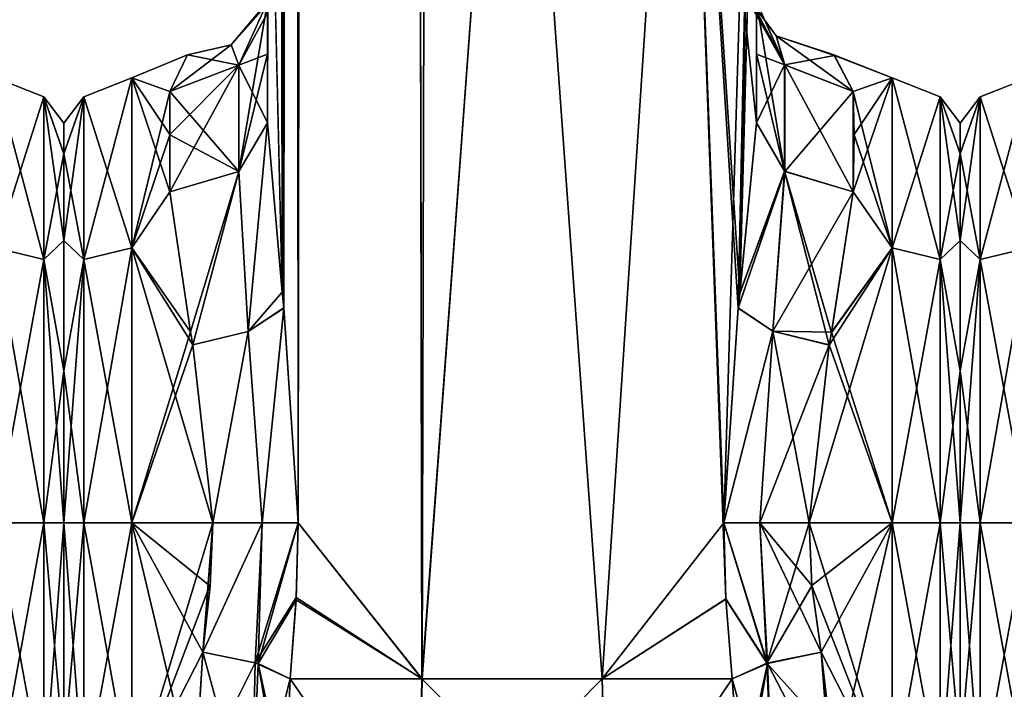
# Model space of a CAD drawing. Extents: x -23 to 1160, y -1999 to -1.
# Tile 57 of 254: x 504 to 554, y -1981 to -1946. Entities that reach past the tile are written whole.
import ezdxf

# ---------------------------------------------------------------- set-up
doc = ezdxf.new("R2010")
doc.units = 0
doc.header["$LTSCALE"] = 90.350045
for name, color, linetype in [('709', 7, 'CONTINUOUS'), ('719', 7, 'CONTINUOUS'), ('720', 7, 'CONTINUOUS'), ('777', 7, 'CONTINUOUS'), ('778', 7, 'CONTINUOUS'), ('783', 7, 'CONTINUOUS'), ('784', 7, 'CONTINUOUS'), ('785', 7, 'CONTINUOUS'), ('786', 7, 'CONTINUOUS'), ('787', 7, 'CONTINUOUS'), ('788', 7, 'CONTINUOUS'), ('789', 7, 'CONTINUOUS'), ('790', 7, 'CONTINUOUS'), ('792', 7, 'CONTINUOUS'), ('794', 7, 'CONTINUOUS'), ('795', 7, 'CONTINUOUS'), ('796', 7, 'CONTINUOUS'), ('797', 7, 'CONTINUOUS'), ('798', 7, 'CONTINUOUS'), ('817', 7, 'CONTINUOUS'), ('818', 7, 'CONTINUOUS'), ('819', 7, 'CONTINUOUS'), ('820', 7, 'CONTINUOUS'), ('821', 7, 'CONTINUOUS'), ('822', 7, 'CONTINUOUS'), ('823', 7, 'CONTINUOUS'), ('824', 7, 'CONTINUOUS'), ('825', 7, 'CONTINUOUS'), ('827', 7, 'CONTINUOUS'), ('829', 7, 'CONTINUOUS'), ('830', 7, 'CONTINUOUS'), ('831', 7, 'CONTINUOUS'), ('832', 7, 'CONTINUOUS'), ('833', 7, 'CONTINUOUS'), ('834', 7, 'CONTINUOUS'), ('835', 7, 'CONTINUOUS'), ('836', 7, 'CONTINUOUS'), ('864', 7, 'CONTINUOUS'), ('873', 7, 'CONTINUOUS'), ('874', 7, 'CONTINUOUS')]:
    doc.layers.add(name, color=color, linetype=linetype)

msp = doc.modelspace()

# ---------------------------------------------------------------- linework, layer by layer
at = {"layer": '709', "linetype": 'CONTINUOUS'}
for points in [[(506, -1951.503, 32.995), (506, -1953.066, 40.856), (506, -1953.067, 25.142), (506, -1951.503, 32.995)], [(506, -1953.066, 40.856), (506, -1957.521, 47.509), (506, -1953.067, 25.142), (506, -1953.066, 40.856)], [(506, -1953.067, 25.142), (506, -1957.521, 47.509), (506, -1957.515, 18.497), (506, -1953.067, 25.142)], [(506, -1957.515, 18.497), (506, -1957.521, 47.509), (506, -1964.198, 14.047), (506, -1957.515, 18.497)], [(506, -1957.521, 47.509), (506, -1964.21, 51.958), (506, -1964.198, 14.047), (506, -1957.521, 47.509)], [(506, -1964.21, 51.958), (506, -1972, 53.5), (506, -1964.198, 14.047), (506, -1964.21, 51.958)], [(506, -1964.198, 14.047), (506, -1972, 53.5), (506, -1972, 12.5), (506, -1964.198, 14.047)], [(506, -1972, 12.5), (506, -1972, 53.5), (506, -1983.625, 49.891), (506, -1972, 12.5)], [(506, -1983.755, 16.199), (506, -1972, 12.5), (506, -1983.625, 49.891), (506, -1983.755, 16.199)]]:
    msp.add_3dface(points, dxfattribs=at)
at = {"layer": '719', "linetype": 'CONTINUOUS'}
for points in [[(502.5, -1957.896, 13.581), (502.5, -1949.171, 25.594), (504.975, -1958.496, 14.413), (502.5, -1957.896, 13.581)], [(502.5, -1949.171, 25.594), (502.5, -1949.172, 40.407), (504.975, -1950.15, 25.9), (502.5, -1949.171, 25.594)], [(502.5, -1949.171, 25.594), (504.975, -1950.15, 25.9), (504.975, -1958.496, 14.413), (502.5, -1949.171, 25.594)], [(502.5, -1949.172, 40.407), (502.5, -1957.901, 52.422), (504.975, -1950.15, 40.1), (502.5, -1949.172, 40.407)], [(502.5, -1949.172, 40.407), (504.975, -1950.15, 40.1), (504.975, -1950.15, 25.9), (502.5, -1949.172, 40.407)], [(502.5, -1957.901, 52.422), (504.975, -1958.496, 51.587), (504.975, -1950.15, 40.1), (502.5, -1957.901, 52.422)], [(506, -1953.066, 40.856), (506, -1951.503, 32.995), (504.975, -1950.15, 40.1), (506, -1953.066, 40.856)], [(504.975, -1958.496, 51.587), (506, -1953.066, 40.856), (504.975, -1950.15, 40.1), (504.975, -1958.496, 51.587)], [(506, -1951.503, 32.995), (506, -1953.067, 25.142), (504.975, -1950.15, 25.9), (506, -1951.503, 32.995)], [(504.975, -1950.15, 40.1), (506, -1951.503, 32.995), (504.975, -1950.15, 25.9), (504.975, -1950.15, 40.1)], [(506, -1953.067, 25.142), (506, -1957.515, 18.497), (504.975, -1950.15, 25.9), (506, -1953.067, 25.142)], [(504.975, -1950.15, 25.9), (506, -1957.515, 18.497), (504.975, -1958.496, 14.413), (504.975, -1950.15, 25.9)], [(506, -1957.521, 47.509), (506, -1953.066, 40.856), (504.975, -1958.496, 51.587), (506, -1957.521, 47.509)], [(506, -1957.515, 18.497), (506, -1964.198, 14.047), (504.975, -1958.496, 14.413), (506, -1957.515, 18.497)], [(506, -1964.21, 51.958), (506, -1957.521, 47.509), (504.975, -1958.496, 51.587), (506, -1964.21, 51.958)], [(502.5, -1972, 9), (502.5, -1957.896, 13.581), (504.975, -1972, 10.025), (502.5, -1972, 9)], [(504.975, -1972, 10.025), (502.5, -1957.896, 13.581), (504.975, -1958.496, 14.413), (504.975, -1972, 10.025)], [(502.5, -1957.901, 52.422), (502.5, -1972, 57), (504.975, -1958.496, 51.587), (502.5, -1957.901, 52.422)], [(502.5, -1972, 57), (504.975, -1972, 55.975), (504.975, -1958.496, 51.587), (502.5, -1972, 57)], [(504.975, -1972, 55.975), (506, -1964.21, 51.958), (504.975, -1958.496, 51.587), (504.975, -1972, 55.975)], [(506, -1964.198, 14.047), (506, -1972, 12.5), (504.975, -1958.496, 14.413), (506, -1964.198, 14.047)], [(506, -1972, 12.5), (504.975, -1972, 10.025), (504.975, -1958.496, 14.413), (506, -1972, 12.5)], [(506, -1972, 53.5), (506, -1964.21, 51.958), (504.975, -1972, 55.975), (506, -1972, 53.5)]]:
    msp.add_3dface(points, dxfattribs=at)
at = {"layer": '720', "linetype": 'CONTINUOUS'}
for points in [[(502.5, -1972, 57), (502.5, -1985.607, 52.77), (504.975, -1972, 55.975), (502.5, -1972, 57)], [(502.5, -1985.607, 52.77), (504.975, -1985.504, 51.587), (504.975, -1972, 55.975), (502.5, -1985.607, 52.77)], [(502.5, -1985.759, 13.335), (502.5, -1972, 9), (504.975, -1985.504, 14.413), (502.5, -1985.759, 13.335)], [(502.5, -1972, 9), (504.975, -1972, 10.025), (504.975, -1985.504, 14.413), (502.5, -1972, 9)], [(506, -1983.625, 49.891), (506, -1972, 53.5), (504.975, -1985.504, 51.587), (506, -1983.625, 49.891)], [(504.975, -1985.504, 51.587), (506, -1972, 53.5), (504.975, -1972, 55.975), (504.975, -1985.504, 51.587)], [(506, -1972, 12.5), (506, -1983.755, 16.199), (504.975, -1972, 10.025), (506, -1972, 12.5)], [(504.975, -1972, 10.025), (506, -1983.755, 16.199), (504.975, -1985.504, 14.413), (504.975, -1972, 10.025)]]:
    msp.add_3dface(points, dxfattribs=at)
at = {"layer": '777', "linetype": 'CONTINUOUS'}
for points in [[(516.55, -83.45, 53.5), (516.45, -1928.15, 53.5), (517.202, -1960.168, 57.769), (516.55, -83.45, 53.5)], [(517.292, -1960.973, 58.011), (518.024, -1972, 59.571), (516.55, -83.45, 53.5), (517.292, -1960.973, 58.011)], [(516.55, -83.45, 53.5), (518.024, -1972, 59.571), (520.162, -83.45, 62.29), (516.55, -83.45, 53.5)], [(517.202, -1960.168, 57.769), (517.292, -1960.973, 58.011), (516.55, -83.45, 53.5), (517.202, -1960.168, 57.769)], [(518.024, -1972, 59.571), (524.377, -1980, 65.133), (520.162, -83.45, 62.29), (518.024, -1972, 59.571)], [(524.377, -1980, 65.133), (529.05, -1916.55, 66), (520.162, -83.45, 62.29), (524.377, -1980, 65.133)], [(533.62, -1980, 65.095), (529.05, -1916.55, 66), (524.377, -1980, 65.133), (533.62, -1980, 65.095)], [(537.795, -1916.55, 62.333), (529.05, -1916.55, 66), (533.62, -1980, 65.095), (537.795, -1916.55, 62.333)], [(539.979, -1975.891, 59.384), (537.795, -1916.55, 62.333), (533.62, -1980, 65.095), (539.979, -1975.891, 59.384)], [(541.55, -1951.488, 53.501), (541.55, -1928.15, 53.5), (537.795, -1916.55, 62.333), (541.55, -1951.488, 53.501)], [(541.55, -1951.488, 53.501), (537.795, -1916.55, 62.333), (540.69, -1960.237, 57.791), (541.55, -1951.488, 53.501)], [(540.69, -1960.237, 57.791), (537.795, -1916.55, 62.333), (540.606, -1960.986, 58.015), (540.69, -1960.237, 57.791)], [(540.606, -1960.986, 58.015), (537.795, -1916.55, 62.333), (539.876, -1972, 59.571), (540.606, -1960.986, 58.015)], [(539.876, -1972, 59.571), (537.795, -1916.55, 62.333), (539.979, -1975.891, 59.384), (539.876, -1972, 59.571)], [(516.45, -1951.49, 53.502), (517.202, -1960.168, 57.769), (516.45, -1928.15, 53.5), (516.45, -1951.49, 53.502)], [(517.925, -1975.817, 59.39), (524.377, -1980, 65.133), (518.024, -1972, 59.571), (517.925, -1975.817, 59.39)], [(517.622, -1980, 58.785), (524.377, -1980, 65.133), (517.925, -1975.817, 59.39), (517.622, -1980, 58.785)], [(540.293, -1980, 58.752), (539.979, -1975.891, 59.384), (533.62, -1980, 65.095), (540.293, -1980, 58.752)]]:
    msp.add_3dface(points, dxfattribs=at)
at = {"layer": '778', "linetype": 'CONTINUOUS'}
for points in [[(516.45, -1951.488, 12.5), (516.45, -1928.15, 12.5), (520.161, -83.45, 3.712), (516.45, -1951.488, 12.5)], [(517.202, -1960.174, 8.229), (516.45, -1951.488, 12.5), (520.161, -83.45, 3.712), (517.202, -1960.174, 8.229)], [(517.293, -1960.98, 7.988), (517.202, -1960.174, 8.229), (520.161, -83.45, 3.712), (517.293, -1960.98, 7.988)], [(518.024, -1972, 6.429), (517.293, -1960.98, 7.988), (520.161, -83.45, 3.712), (518.024, -1972, 6.429)], [(524.387, -1980, 0.862), (518.024, -1972, 6.429), (520.161, -83.45, 3.712), (524.387, -1980, 0.862)], [(529.05, -83.45), (524.387, -1980, 0.862), (520.161, -83.45, 3.712), (529.05, -83.45)], [(529.05, -1916.55), (524.387, -1980, 0.862), (529.05, -83.45), (529.05, -1916.55)], [(533.621, -1980, 0.905), (524.387, -1980, 0.862), (529.05, -1916.55), (533.621, -1980, 0.905)], [(537.795, -1916.55, 3.667), (533.621, -1980, 0.905), (529.05, -1916.55), (537.795, -1916.55, 3.667)], [(539.876, -1972, 6.429), (533.621, -1980, 0.905), (537.795, -1916.55, 3.667), (539.876, -1972, 6.429)], [(541.55, -1916.55, 12.5), (539.876, -1972, 6.429), (537.795, -1916.55, 3.667), (541.55, -1916.55, 12.5)], [(540.607, -1960.976, 7.987), (539.876, -1972, 6.429), (541.55, -1916.55, 12.5), (540.607, -1960.976, 7.987)], [(540.694, -1960.207, 8.218), (540.607, -1960.976, 7.987), (541.55, -1916.55, 12.5), (540.694, -1960.207, 8.218)], [(541.55, -1916.55, 12.5), (541.55, -1928.15, 12.5), (540.694, -1960.207, 8.218), (541.55, -1916.55, 12.5)], [(541.55, -1951.489, 12.499), (540.694, -1960.207, 8.218), (541.55, -1928.15, 12.5), (541.55, -1951.489, 12.499)], [(517.919, -1975.946, 6.621), (518.024, -1972, 6.429), (524.387, -1980, 0.862), (517.919, -1975.946, 6.621)], [(539.979, -1975.904, 6.618), (533.621, -1980, 0.905), (539.876, -1972, 6.429), (539.979, -1975.904, 6.618)], [(517.622, -1980, 7.216), (517.919, -1975.946, 6.621), (524.387, -1980, 0.862), (517.622, -1980, 7.216)], [(540.293, -1980, 7.248), (533.621, -1980, 0.905), (539.979, -1975.904, 6.618), (540.293, -1980, 7.248)]]:
    msp.add_3dface(points, dxfattribs=at)
at = {"layer": '783', "linetype": 'CONTINUOUS'}
for points in [[(541.55, -1937.893, 14.963), (541.55, -1951.489, 12.499), (541.55, -1928.15, 12.5), (541.55, -1937.893, 14.963)], [(541.55, -1951.488, 53.501), (541.55, -1947.952, 49.208), (541.55, -1928.15, 53.5), (541.55, -1951.488, 53.501)], [(541.55, -1928.15, 53.5), (541.55, -1947.952, 49.208), (541.55, -1937.898, 51.034), (541.55, -1928.15, 53.5)], [(541.55, -1947.962, 16.778), (541.55, -1951.489, 12.499), (541.55, -1937.893, 14.963), (541.55, -1947.962, 16.778)], [(541.55, -1945.277, 21.735), (541.55, -1947.962, 16.778), (541.55, -1937.893, 14.963), (541.55, -1945.277, 21.735)], [(541.55, -1947.952, 49.208), (541.55, -1945.277, 44.265), (541.55, -1937.898, 51.034), (541.55, -1947.952, 49.208)]]:
    msp.add_3dface(points, dxfattribs=at)
at = {"layer": '784', "linetype": 'CONTINUOUS'}
for points in [[(516.45, -1937.897, 51.035), (516.45, -1951.49, 53.502), (516.45, -1928.15, 53.5), (516.45, -1937.897, 51.035)], [(516.45, -1951.488, 12.5), (516.45, -1947.954, 16.79), (516.45, -1928.15, 12.5), (516.45, -1951.488, 12.5)], [(516.45, -1928.15, 12.5), (516.45, -1947.954, 16.79), (516.45, -1937.887, 14.96), (516.45, -1928.15, 12.5)], [(516.45, -1947.954, 16.79), (516.45, -1945.277, 21.735), (516.45, -1937.887, 14.96), (516.45, -1947.954, 16.79)], [(516.45, -1947.96, 49.22), (516.45, -1951.49, 53.502), (516.45, -1937.897, 51.035), (516.45, -1947.96, 49.22)], [(516.45, -1945.277, 44.265), (516.45, -1947.96, 49.22), (516.45, -1937.897, 51.035), (516.45, -1945.277, 44.265)]]:
    msp.add_3dface(points, dxfattribs=at)
at = {"layer": '785', "linetype": 'CONTINUOUS'}
for points in [[(552, -1951.503, 32.995), (552, -1953.066, 40.856), (552, -1953.067, 25.142), (552, -1951.503, 32.995)], [(552, -1953.066, 40.856), (552, -1957.521, 47.509), (552, -1953.067, 25.142), (552, -1953.066, 40.856)], [(552, -1953.067, 25.142), (552, -1957.521, 47.509), (552, -1957.515, 18.497), (552, -1953.067, 25.142)], [(552, -1957.515, 18.497), (552, -1957.521, 47.509), (552, -1964.198, 14.047), (552, -1957.515, 18.497)], [(552, -1957.521, 47.509), (552, -1964.21, 51.958), (552, -1964.198, 14.047), (552, -1957.521, 47.509)], [(552, -1964.21, 51.958), (552, -1972, 53.5), (552, -1964.198, 14.047), (552, -1964.21, 51.958)], [(552, -1964.198, 14.047), (552, -1972, 53.5), (552, -1972, 12.5), (552, -1964.198, 14.047)], [(552, -1972, 12.5), (552, -1972, 53.5), (552, -1983.625, 49.891), (552, -1972, 12.5)], [(552, -1983.755, 16.199), (552, -1972, 12.5), (552, -1983.625, 49.891), (552, -1983.755, 16.199)]]:
    msp.add_3dface(points, dxfattribs=at)
at = {"layer": '786', "linetype": 'CONTINUOUS'}
for points in [[(544.247, -1972, 57), (544.39, -1975.21, 56.784), (548.5, -1972, 57), (544.247, -1972, 57)], [(548.5, -1972, 9), (548.5, -1985.759, 13.335), (544.247, -1972, 9), (548.5, -1972, 9)], [(544.247, -1972, 9), (548.5, -1985.759, 13.335), (544.39, -1975.22, 9.217), (544.247, -1972, 9)], [(544.39, -1975.21, 56.784), (544.87, -1978.62, 56.069), (548.5, -1972, 57), (544.39, -1975.21, 56.784)], [(544.87, -1978.62, 56.069), (545.387, -1985.555, 52.806), (548.5, -1972, 57), (544.87, -1978.62, 56.069)], [(548.5, -1972, 57), (545.387, -1985.555, 52.806), (548.5, -1985.607, 52.77), (548.5, -1972, 57)], [(544.39, -1975.22, 9.217), (548.5, -1985.759, 13.335), (544.87, -1978.62, 9.931), (544.39, -1975.22, 9.217)], [(544.87, -1978.62, 9.931), (548.5, -1985.759, 13.335), (545.359, -1982.849, 11.592), (544.87, -1978.62, 9.931)]]:
    msp.add_3dface(points, dxfattribs=at)
at = {"layer": '787', "linetype": 'CONTINUOUS'}
for points in [[(548.5, -1949.172, 40.407), (548.5, -1949.171, 25.594), (545.515, -1948.002, 32.713), (548.5, -1949.172, 40.407)], [(545.515, -1948.002, 32.713), (548.5, -1949.171, 25.594), (545.555, -1948.035, 31.696), (545.515, -1948.002, 32.713)], [(546.5, -1949.885, 42.323), (548.5, -1949.172, 40.407), (545.515, -1948.002, 32.713), (546.5, -1949.885, 42.323)], [(545.555, -1948.035, 31.696), (548.5, -1949.171, 25.594), (546.5, -1949.885, 23.677), (545.555, -1948.035, 31.696)], [(548.5, -1949.171, 25.594), (548.5, -1957.896, 13.581), (546.5, -1949.885, 23.677), (548.5, -1949.171, 25.594)], [(548.5, -1957.901, 52.422), (548.5, -1949.172, 40.407), (546.5, -1955.024, 49.966), (548.5, -1957.901, 52.422)], [(546.5, -1955.024, 49.966), (548.5, -1949.172, 40.407), (546.55, -1952.089, 46.399), (546.5, -1955.024, 49.966)], [(546.55, -1952.089, 46.399), (548.5, -1949.172, 40.407), (546.5, -1949.885, 42.323), (546.55, -1952.089, 46.399)], [(546.5, -1949.885, 23.677), (548.5, -1957.896, 13.581), (546.55, -1952.096, 19.59), (546.5, -1949.885, 23.677)], [(546.55, -1952.096, 19.59), (548.5, -1957.896, 13.581), (546.5, -1955.024, 16.034), (546.55, -1952.096, 19.59)], [(545.389, -1962.252, 54.931), (548.5, -1957.901, 52.422), (546.5, -1955.024, 49.966), (545.389, -1962.252, 54.931)], [(546.5, -1955.024, 16.034), (548.5, -1957.896, 13.581), (545.394, -1962.227, 11.08), (546.5, -1955.024, 16.034)], [(544.247, -1972, 57), (548.5, -1972, 57), (548.5, -1957.901, 52.422), (544.247, -1972, 57)], [(544.247, -1972, 57), (548.5, -1957.901, 52.422), (545.274, -1962.883, 55.201), (544.247, -1972, 57)], [(545.274, -1962.883, 55.201), (548.5, -1957.901, 52.422), (545.389, -1962.252, 54.931), (545.274, -1962.883, 55.201)], [(548.5, -1957.896, 13.581), (548.5, -1972, 9), (545.394, -1962.227, 11.08), (548.5, -1957.896, 13.581)], [(545.394, -1962.227, 11.08), (548.5, -1972, 9), (545.275, -1962.876, 10.802), (545.394, -1962.227, 11.08)], [(548.5, -1972, 9), (544.247, -1972, 9), (545.275, -1962.876, 10.802), (548.5, -1972, 9)]]:
    msp.add_3dface(points, dxfattribs=at)
at = {"layer": '788', "linetype": 'CONTINUOUS'}
for points in [[(506, -1951.503, 33.005), (506, -1953.066, 25.144), (506, -1953.067, 40.858), (506, -1951.503, 33.005)], [(506, -1953.066, 25.144), (506, -1957.521, 18.491), (506, -1953.067, 40.858), (506, -1953.066, 25.144)], [(506, -1953.067, 40.858), (506, -1957.521, 18.491), (506, -1957.515, 47.503), (506, -1953.067, 40.858)], [(506, -1957.515, 47.503), (506, -1957.521, 18.491), (506, -1964.198, 51.953), (506, -1957.515, 47.503)], [(506, -1957.521, 18.491), (506, -1964.21, 14.042), (506, -1964.198, 51.953), (506, -1957.521, 18.491)], [(506, -1964.21, 14.042), (506, -1972, 12.5), (506, -1964.198, 51.953), (506, -1964.21, 14.042)], [(506, -1964.198, 51.953), (506, -1972, 12.5), (506, -1972, 53.5), (506, -1964.198, 51.953)], [(506, -1972, 53.5), (506, -1972, 12.5), (506, -1983.625, 16.109), (506, -1972, 53.5)], [(506, -1983.755, 49.801), (506, -1972, 53.5), (506, -1983.625, 16.109), (506, -1983.755, 49.801)]]:
    msp.add_3dface(points, dxfattribs=at)
at = {"layer": '789', "linetype": 'CONTINUOUS'}
for points in [[(513.13, -1978.62, 9.931), (512.713, -1985.565, 13.201), (509.5, -1972, 9), (513.13, -1978.62, 9.931)], [(509.5, -1972, 9), (512.713, -1985.565, 13.201), (509.5, -1985.607, 13.23), (509.5, -1972, 9)], [(513.507, -1975.252, 9.221), (513.13, -1978.62, 9.931), (509.5, -1972, 9), (513.507, -1975.252, 9.221)], [(513.653, -1972, 9), (513.507, -1975.252, 9.221), (509.5, -1972, 9), (513.653, -1972, 9)], [(509.5, -1972, 57), (509.5, -1985.759, 52.665), (513.653, -1972, 57), (509.5, -1972, 57)], [(513.653, -1972, 57), (509.5, -1985.759, 52.665), (513.512, -1975.153, 56.792), (513.653, -1972, 57)], [(509.5, -1985.759, 52.665), (513.13, -1978.62, 56.069), (513.512, -1975.153, 56.792), (509.5, -1985.759, 52.665)], [(512.709, -1985.399, 52.911), (513.13, -1978.62, 56.069), (509.5, -1985.759, 52.665), (512.709, -1985.399, 52.911)]]:
    msp.add_3dface(points, dxfattribs=at)
at = {"layer": '790', "linetype": 'CONTINUOUS'}
for points in [[(509.5, -1949.172, 25.593), (509.5, -1949.171, 40.406), (512.355, -1948, 32.985), (509.5, -1949.172, 25.593)], [(512.355, -1948, 32.985), (509.5, -1949.171, 40.406), (511.45, -1949.885, 42.323), (512.355, -1948, 32.985)], [(511.45, -1949.885, 23.677), (509.5, -1949.172, 25.593), (512.355, -1948, 32.985), (511.45, -1949.885, 23.677)], [(509.5, -1949.171, 40.406), (509.5, -1957.896, 52.419), (511.45, -1949.885, 42.323), (509.5, -1949.171, 40.406)], [(509.5, -1957.901, 13.578), (509.5, -1949.172, 25.593), (511.45, -1955.024, 16.034), (509.5, -1957.901, 13.578)], [(511.45, -1955.024, 16.034), (509.5, -1949.172, 25.593), (511.45, -1952.089, 19.601), (511.45, -1955.024, 16.034)], [(511.45, -1952.089, 19.601), (509.5, -1949.172, 25.593), (511.45, -1949.885, 23.677), (511.45, -1952.089, 19.601)], [(511.45, -1949.885, 42.323), (509.5, -1957.896, 52.419), (511.45, -1952.095, 46.409), (511.45, -1949.885, 42.323)], [(511.45, -1952.095, 46.409), (509.5, -1957.896, 52.419), (511.45, -1955.024, 49.966), (511.45, -1952.095, 46.409)], [(511.45, -1955.024, 49.966), (509.5, -1957.896, 52.419), (512.499, -1962.196, 54.906), (511.45, -1955.024, 49.966)], [(512.5, -1962.2, 11.092), (509.5, -1957.901, 13.578), (511.45, -1955.024, 16.034), (512.5, -1962.2, 11.092)], [(509.5, -1957.896, 52.419), (509.5, -1972, 57), (512.499, -1962.196, 54.906), (509.5, -1957.896, 52.419)], [(513.653, -1972, 9), (509.5, -1972, 9), (509.5, -1957.901, 13.578), (513.653, -1972, 9)], [(513.653, -1972, 9), (509.5, -1957.901, 13.578), (512.625, -1962.877, 10.801), (513.653, -1972, 9)], [(512.625, -1962.877, 10.801), (509.5, -1957.901, 13.578), (512.5, -1962.2, 11.092), (512.625, -1962.877, 10.801)], [(512.499, -1962.196, 54.906), (509.5, -1972, 57), (512.624, -1962.873, 55.197), (512.499, -1962.196, 54.906)], [(509.5, -1972, 57), (513.653, -1972, 57), (512.624, -1962.873, 55.197), (509.5, -1972, 57)]]:
    msp.add_3dface(points, dxfattribs=at)
at = {"layer": '792', "linetype": 'CONTINUOUS'}
for points in [[(517.622, -1980, 7.216), (524.224, -1989.516, 3.519), (517.374, -1985.648, 9.454), (517.622, -1980, 7.216)], [(517.622, -1980, 7.216), (524.387, -1980, 0.862), (524.224, -1989.516, 3.519), (517.622, -1980, 7.216)], [(524.387, -1980, 0.862), (533.621, -1980, 0.905), (524.224, -1989.516, 3.519), (524.387, -1980, 0.862)], [(533.621, -1980, 0.905), (533.894, -1989.512, 3.526), (524.224, -1989.516, 3.519), (533.621, -1980, 0.905)], [(533.621, -1980, 0.905), (540.293, -1980, 7.248), (533.894, -1989.512, 3.526), (533.621, -1980, 0.905)], [(540.293, -1980, 7.248), (540.726, -1985.661, 9.461), (533.894, -1989.512, 3.526), (540.293, -1980, 7.248)]]:
    msp.add_3dface(points, dxfattribs=at)
at = {"layer": '794', "linetype": 'CONTINUOUS'}
for points in [[(524.2, -1989.51, 62.473), (517.622, -1980, 58.785), (517.374, -1985.662, 56.539), (524.2, -1989.51, 62.473)], [(524.377, -1980, 65.133), (517.622, -1980, 58.785), (524.2, -1989.51, 62.473), (524.377, -1980, 65.133)], [(533.87, -1989.516, 62.483), (524.377, -1980, 65.133), (524.2, -1989.51, 62.473), (533.87, -1989.516, 62.483)], [(533.62, -1980, 65.095), (524.377, -1980, 65.133), (533.87, -1989.516, 62.483), (533.62, -1980, 65.095)], [(540.293, -1980, 58.752), (533.62, -1980, 65.095), (533.87, -1989.516, 62.483), (540.293, -1980, 58.752)], [(540.726, -1985.647, 56.547), (540.293, -1980, 58.752), (533.87, -1989.516, 62.483), (540.726, -1985.647, 56.547)]]:
    msp.add_3dface(points, dxfattribs=at)
at = {"layer": '795', "linetype": 'CONTINUOUS'}
for points in [[(548.5, -1957.896, 13.581), (548.5, -1949.171, 25.594), (550.975, -1958.496, 14.413), (548.5, -1957.896, 13.581)], [(548.5, -1949.171, 25.594), (548.5, -1949.172, 40.407), (550.975, -1950.15, 25.9), (548.5, -1949.171, 25.594)], [(548.5, -1949.171, 25.594), (550.975, -1950.15, 25.9), (550.975, -1958.496, 14.413), (548.5, -1949.171, 25.594)], [(548.5, -1949.172, 40.407), (548.5, -1957.901, 52.422), (550.975, -1950.15, 40.1), (548.5, -1949.172, 40.407)], [(548.5, -1949.172, 40.407), (550.975, -1950.15, 40.1), (550.975, -1950.15, 25.9), (548.5, -1949.172, 40.407)], [(548.5, -1957.901, 52.422), (550.975, -1958.496, 51.587), (550.975, -1950.15, 40.1), (548.5, -1957.901, 52.422)], [(552, -1953.066, 40.856), (552, -1951.503, 32.995), (550.975, -1950.15, 40.1), (552, -1953.066, 40.856)], [(550.975, -1958.496, 51.587), (552, -1953.066, 40.856), (550.975, -1950.15, 40.1), (550.975, -1958.496, 51.587)], [(552, -1951.503, 32.995), (552, -1953.067, 25.142), (550.975, -1950.15, 25.9), (552, -1951.503, 32.995)], [(550.975, -1950.15, 40.1), (552, -1951.503, 32.995), (550.975, -1950.15, 25.9), (550.975, -1950.15, 40.1)], [(552, -1953.067, 25.142), (552, -1957.515, 18.497), (550.975, -1950.15, 25.9), (552, -1953.067, 25.142)], [(550.975, -1950.15, 25.9), (552, -1957.515, 18.497), (550.975, -1958.496, 14.413), (550.975, -1950.15, 25.9)], [(552, -1957.521, 47.509), (552, -1953.066, 40.856), (550.975, -1958.496, 51.587), (552, -1957.521, 47.509)], [(552, -1957.515, 18.497), (552, -1964.198, 14.047), (550.975, -1958.496, 14.413), (552, -1957.515, 18.497)], [(552, -1964.21, 51.958), (552, -1957.521, 47.509), (550.975, -1958.496, 51.587), (552, -1964.21, 51.958)], [(548.5, -1972, 9), (548.5, -1957.896, 13.581), (550.975, -1972, 10.025), (548.5, -1972, 9)], [(550.975, -1972, 10.025), (548.5, -1957.896, 13.581), (550.975, -1958.496, 14.413), (550.975, -1972, 10.025)], [(548.5, -1957.901, 52.422), (548.5, -1972, 57), (550.975, -1958.496, 51.587), (548.5, -1957.901, 52.422)], [(548.5, -1972, 57), (550.975, -1972, 55.975), (550.975, -1958.496, 51.587), (548.5, -1972, 57)], [(550.975, -1972, 55.975), (552, -1964.21, 51.958), (550.975, -1958.496, 51.587), (550.975, -1972, 55.975)], [(552, -1964.198, 14.047), (552, -1972, 12.5), (550.975, -1958.496, 14.413), (552, -1964.198, 14.047)], [(552, -1972, 12.5), (550.975, -1972, 10.025), (550.975, -1958.496, 14.413), (552, -1972, 12.5)], [(552, -1972, 53.5), (552, -1964.21, 51.958), (550.975, -1972, 55.975), (552, -1972, 53.5)]]:
    msp.add_3dface(points, dxfattribs=at)
at = {"layer": '796', "linetype": 'CONTINUOUS'}
for points in [[(548.5, -1972, 57), (548.5, -1985.607, 52.77), (550.975, -1972, 55.975), (548.5, -1972, 57)], [(548.5, -1985.607, 52.77), (550.975, -1985.504, 51.587), (550.975, -1972, 55.975), (548.5, -1985.607, 52.77)], [(548.5, -1985.759, 13.335), (548.5, -1972, 9), (550.975, -1985.504, 14.413), (548.5, -1985.759, 13.335)], [(548.5, -1972, 9), (550.975, -1972, 10.025), (550.975, -1985.504, 14.413), (548.5, -1972, 9)], [(552, -1983.625, 49.891), (552, -1972, 53.5), (550.975, -1985.504, 51.587), (552, -1983.625, 49.891)], [(550.975, -1985.504, 51.587), (552, -1972, 53.5), (550.975, -1972, 55.975), (550.975, -1985.504, 51.587)], [(552, -1972, 12.5), (552, -1983.755, 16.199), (550.975, -1972, 10.025), (552, -1972, 12.5)], [(550.975, -1972, 10.025), (552, -1983.755, 16.199), (550.975, -1985.504, 14.413), (550.975, -1972, 10.025)]]:
    msp.add_3dface(points, dxfattribs=at)
at = {"layer": '797', "linetype": 'CONTINUOUS'}
for points in [[(509.5, -1957.896, 52.419), (509.5, -1949.171, 40.406), (507.025, -1958.496, 51.587), (509.5, -1957.896, 52.419)], [(509.5, -1949.171, 40.406), (509.5, -1949.172, 25.593), (507.025, -1950.15, 40.1), (509.5, -1949.171, 40.406)], [(509.5, -1949.171, 40.406), (507.025, -1950.15, 40.1), (507.025, -1958.496, 51.587), (509.5, -1949.171, 40.406)], [(509.5, -1949.172, 25.593), (509.5, -1957.901, 13.578), (507.025, -1950.15, 25.9), (509.5, -1949.172, 25.593)], [(509.5, -1949.172, 25.593), (507.025, -1950.15, 25.9), (507.025, -1950.15, 40.1), (509.5, -1949.172, 25.593)], [(506, -1953.066, 25.144), (506, -1951.503, 33.005), (507.025, -1950.15, 25.9), (506, -1953.066, 25.144)], [(507.025, -1958.496, 14.413), (506, -1953.066, 25.144), (507.025, -1950.15, 25.9), (507.025, -1958.496, 14.413)], [(506, -1951.503, 33.005), (506, -1953.067, 40.858), (507.025, -1950.15, 40.1), (506, -1951.503, 33.005)], [(507.025, -1950.15, 25.9), (506, -1951.503, 33.005), (507.025, -1950.15, 40.1), (507.025, -1950.15, 25.9)], [(506, -1953.067, 40.858), (506, -1957.515, 47.503), (507.025, -1950.15, 40.1), (506, -1953.067, 40.858)], [(507.025, -1950.15, 40.1), (506, -1957.515, 47.503), (507.025, -1958.496, 51.587), (507.025, -1950.15, 40.1)], [(509.5, -1957.901, 13.578), (507.025, -1958.496, 14.413), (507.025, -1950.15, 25.9), (509.5, -1957.901, 13.578)], [(506, -1957.521, 18.491), (506, -1953.066, 25.144), (507.025, -1958.496, 14.413), (506, -1957.521, 18.491)], [(506, -1957.515, 47.503), (506, -1964.198, 51.953), (507.025, -1958.496, 51.587), (506, -1957.515, 47.503)], [(506, -1964.21, 14.042), (506, -1957.521, 18.491), (507.025, -1958.496, 14.413), (506, -1964.21, 14.042)], [(509.5, -1972, 57), (509.5, -1957.896, 52.419), (507.025, -1972, 55.975), (509.5, -1972, 57)], [(507.025, -1972, 55.975), (509.5, -1957.896, 52.419), (507.025, -1958.496, 51.587), (507.025, -1972, 55.975)], [(509.5, -1957.901, 13.578), (509.5, -1972, 9), (507.025, -1958.496, 14.413), (509.5, -1957.901, 13.578)], [(507.025, -1972, 10.025), (506, -1964.21, 14.042), (507.025, -1958.496, 14.413), (507.025, -1972, 10.025)], [(506, -1964.198, 51.953), (506, -1972, 53.5), (507.025, -1958.496, 51.587), (506, -1964.198, 51.953)], [(506, -1972, 53.5), (507.025, -1972, 55.975), (507.025, -1958.496, 51.587), (506, -1972, 53.5)], [(509.5, -1972, 9), (507.025, -1972, 10.025), (507.025, -1958.496, 14.413), (509.5, -1972, 9)], [(506, -1972, 12.5), (506, -1964.21, 14.042), (507.025, -1972, 10.025), (506, -1972, 12.5)]]:
    msp.add_3dface(points, dxfattribs=at)
at = {"layer": '798', "linetype": 'CONTINUOUS'}
for points in [[(506, -1983.625, 16.109), (506, -1972, 12.5), (507.025, -1985.504, 14.413), (506, -1983.625, 16.109)], [(507.025, -1985.504, 14.413), (506, -1972, 12.5), (507.025, -1972, 10.025), (507.025, -1985.504, 14.413)], [(506, -1972, 53.5), (506, -1983.755, 49.801), (507.025, -1972, 55.975), (506, -1972, 53.5)], [(507.025, -1972, 55.975), (506, -1983.755, 49.801), (507.025, -1985.504, 51.587), (507.025, -1972, 55.975)], [(509.5, -1972, 9), (509.5, -1985.607, 13.23), (507.025, -1972, 10.025), (509.5, -1972, 9)], [(509.5, -1985.607, 13.23), (507.025, -1985.504, 14.413), (507.025, -1972, 10.025), (509.5, -1985.607, 13.23)], [(509.5, -1985.759, 52.665), (509.5, -1972, 57), (507.025, -1985.504, 51.587), (509.5, -1985.759, 52.665)], [(509.5, -1972, 57), (507.025, -1972, 55.975), (507.025, -1985.504, 51.587), (509.5, -1972, 57)]]:
    msp.add_3dface(points, dxfattribs=at)
at = {"layer": '817', "linetype": 'CONTINUOUS'}
for points in [[(545.387, -1985.555, 52.806), (544.87, -1978.62, 56.069), (542.107, -1979.205, 56.818), (545.387, -1985.555, 52.806)], [(540.293, -1980, 58.752), (540.726, -1985.647, 56.547), (542.107, -1979.205, 56.818), (540.293, -1980, 58.752)], [(542.107, -1979.205, 56.818), (540.719, -1987.292, 55.507), (542.445, -1987.785, 52.234), (542.107, -1979.205, 56.818)], [(540.726, -1985.647, 56.547), (540.719, -1987.292, 55.507), (542.107, -1979.205, 56.818), (540.726, -1985.647, 56.547)], [(545.387, -1985.555, 52.806), (542.107, -1979.205, 56.818), (542.445, -1987.785, 52.234), (545.387, -1985.555, 52.806)]]:
    msp.add_3dface(points, dxfattribs=at)
at = {"layer": '818', "linetype": 'CONTINUOUS'}
for points in [[(539.876, -1972, 59.571), (539.979, -1975.891, 59.384), (542.107, -1979.205, 56.818), (539.876, -1972, 59.571)], [(541.712, -1972, 57.691), (539.876, -1972, 59.571), (542.107, -1979.205, 56.818), (541.712, -1972, 57.691)], [(544.87, -1978.62, 56.069), (544.39, -1975.21, 56.784), (541.712, -1972, 57.691), (544.87, -1978.62, 56.069)], [(544.87, -1978.62, 56.069), (541.712, -1972, 57.691), (542.107, -1979.205, 56.818), (544.87, -1978.62, 56.069)], [(544.39, -1975.21, 56.784), (544.247, -1972, 57), (541.712, -1972, 57.691), (544.39, -1975.21, 56.784)], [(539.979, -1975.891, 59.384), (540.293, -1980, 58.752), (542.107, -1979.205, 56.818), (539.979, -1975.891, 59.384)]]:
    msp.add_3dface(points, dxfattribs=at)
at = {"layer": '819', "linetype": 'CONTINUOUS'}
for points in [[(541.55, -1951.488, 53.501), (540.69, -1960.237, 57.791), (542.983, -1953.966, 51.023), (541.55, -1951.488, 53.501)], [(540.69, -1960.237, 57.791), (540.606, -1960.986, 58.015), (542.983, -1953.966, 51.023), (540.69, -1960.237, 57.791)], [(542.983, -1953.966, 51.023), (540.606, -1960.986, 58.015), (542.39, -1962.169, 55.912), (542.983, -1953.966, 51.023)], [(545.274, -1962.883, 55.201), (542.983, -1953.966, 51.023), (542.39, -1962.169, 55.912), (545.274, -1962.883, 55.201)], [(545.274, -1962.883, 55.201), (545.389, -1962.252, 54.931), (542.983, -1953.966, 51.023), (545.274, -1962.883, 55.201)], [(545.389, -1962.252, 54.931), (546.5, -1955.024, 49.966), (542.983, -1953.966, 51.023), (545.389, -1962.252, 54.931)], [(540.606, -1960.986, 58.015), (539.876, -1972, 59.571), (542.39, -1962.169, 55.912), (540.606, -1960.986, 58.015)], [(542.39, -1962.169, 55.912), (539.876, -1972, 59.571), (541.712, -1972, 57.691), (542.39, -1962.169, 55.912)], [(544.247, -1972, 57), (542.39, -1962.169, 55.912), (541.712, -1972, 57.691), (544.247, -1972, 57)], [(544.247, -1972, 57), (545.274, -1962.883, 55.201), (542.39, -1962.169, 55.912), (544.247, -1972, 57)]]:
    msp.add_3dface(points, dxfattribs=at)
at = {"layer": '820', "linetype": 'CONTINUOUS'}
for points in [[(541.55, -1945.277, 44.265), (541.55, -1947.952, 49.208), (542.983, -1953.966, 51.023), (541.55, -1945.277, 44.265)], [(542.997, -1948.519, 42.898), (541.55, -1945.277, 44.265), (542.983, -1953.966, 51.023), (542.997, -1948.519, 42.898)], [(541.55, -1947.952, 49.208), (541.55, -1951.488, 53.501), (542.983, -1953.966, 51.023), (541.55, -1947.952, 49.208)], [(546.5, -1955.024, 49.966), (542.997, -1948.519, 42.898), (542.983, -1953.966, 51.023), (546.5, -1955.024, 49.966)], [(546.5, -1955.024, 49.966), (546.5, -1949.885, 42.323), (542.997, -1948.519, 42.898), (546.5, -1955.024, 49.966)], [(546.5, -1955.024, 49.966), (546.55, -1952.089, 46.399), (546.5, -1949.885, 42.323), (546.5, -1955.024, 49.966)]]:
    msp.add_3dface(points, dxfattribs=at)
at = {"layer": '821', "linetype": 'CONTINUOUS'}
for points in [[(540.811, -1944.612, 31.259), (540.78, -1944.613, 32.843), (542.55, -1947.027, 32.998), (540.811, -1944.612, 31.259)], [(540.78, -1944.613, 32.843), (540.951, -1944.617, 37.244), (542.997, -1948.519, 42.898), (540.78, -1944.613, 32.843)], [(542.55, -1947.027, 32.998), (540.78, -1944.613, 32.843), (542.997, -1948.519, 42.898), (542.55, -1947.027, 32.998)], [(541.55, -1945.277, 21.735), (540.811, -1944.612, 31.259), (542.983, -1948.506, 23.096), (541.55, -1945.277, 21.735)], [(542.983, -1948.506, 23.096), (540.811, -1944.612, 31.259), (542.55, -1947.027, 32.998), (542.983, -1948.506, 23.096)], [(540.951, -1944.617, 37.244), (541.55, -1945.277, 44.265), (542.997, -1948.519, 42.898), (540.951, -1944.617, 37.244)], [(546.5, -1949.885, 42.323), (545.515, -1948.002, 32.713), (542.55, -1947.027, 32.998), (546.5, -1949.885, 42.323)], [(546.5, -1949.885, 42.323), (542.55, -1947.027, 32.998), (542.997, -1948.519, 42.898), (546.5, -1949.885, 42.323)], [(545.515, -1948.002, 32.713), (545.555, -1948.035, 31.696), (542.55, -1947.027, 32.998), (545.515, -1948.002, 32.713)], [(545.555, -1948.035, 31.696), (542.983, -1948.506, 23.096), (542.55, -1947.027, 32.998), (545.555, -1948.035, 31.696)], [(545.555, -1948.035, 31.696), (546.5, -1949.885, 23.677), (542.983, -1948.506, 23.096), (545.555, -1948.035, 31.696)]]:
    msp.add_3dface(points, dxfattribs=at)
at = {"layer": '822', "linetype": 'CONTINUOUS'}
for points in [[(541.55, -1947.962, 16.778), (541.55, -1945.277, 21.735), (542.983, -1948.506, 23.096), (541.55, -1947.962, 16.778)], [(541.55, -1951.489, 12.499), (541.55, -1947.962, 16.778), (542.983, -1948.506, 23.096), (541.55, -1951.489, 12.499)], [(542.997, -1953.976, 14.987), (541.55, -1951.489, 12.499), (542.983, -1948.506, 23.096), (542.997, -1953.976, 14.987)], [(546.5, -1949.885, 23.677), (542.997, -1953.976, 14.987), (542.983, -1948.506, 23.096), (546.5, -1949.885, 23.677)], [(546.5, -1949.885, 23.677), (546.5, -1955.024, 16.034), (542.997, -1953.976, 14.987), (546.5, -1949.885, 23.677)], [(546.5, -1949.885, 23.677), (546.55, -1952.096, 19.59), (546.5, -1955.024, 16.034), (546.5, -1949.885, 23.677)]]:
    msp.add_3dface(points, dxfattribs=at)
at = {"layer": '823', "linetype": 'CONTINUOUS'}
for points in [[(540.694, -1960.207, 8.218), (541.55, -1951.489, 12.499), (542.997, -1953.976, 14.987), (540.694, -1960.207, 8.218)], [(540.607, -1960.976, 7.987), (540.694, -1960.207, 8.218), (542.997, -1953.976, 14.987), (540.607, -1960.976, 7.987)], [(542.388, -1962.169, 10.087), (540.607, -1960.976, 7.987), (542.997, -1953.976, 14.987), (542.388, -1962.169, 10.087)], [(546.5, -1955.024, 16.034), (542.388, -1962.169, 10.087), (542.997, -1953.976, 14.987), (546.5, -1955.024, 16.034)], [(546.5, -1955.024, 16.034), (545.394, -1962.227, 11.08), (542.388, -1962.169, 10.087), (546.5, -1955.024, 16.034)], [(539.876, -1972, 6.429), (540.607, -1960.976, 7.987), (542.388, -1962.169, 10.087), (539.876, -1972, 6.429)], [(541.713, -1972, 8.309), (539.876, -1972, 6.429), (542.388, -1962.169, 10.087), (541.713, -1972, 8.309)], [(545.275, -1962.876, 10.802), (541.713, -1972, 8.309), (542.388, -1962.169, 10.087), (545.275, -1962.876, 10.802)], [(545.394, -1962.227, 11.08), (545.275, -1962.876, 10.802), (542.388, -1962.169, 10.087), (545.394, -1962.227, 11.08)], [(545.275, -1962.876, 10.802), (544.247, -1972, 9), (541.713, -1972, 8.309), (545.275, -1962.876, 10.802)]]:
    msp.add_3dface(points, dxfattribs=at)
at = {"layer": '824', "linetype": 'CONTINUOUS'}
for points in [[(539.979, -1975.904, 6.618), (539.876, -1972, 6.429), (542.076, -1979.195, 9.226), (539.979, -1975.904, 6.618)], [(542.076, -1979.195, 9.226), (539.876, -1972, 6.429), (541.713, -1972, 8.309), (542.076, -1979.195, 9.226)], [(544.247, -1972, 9), (542.076, -1979.195, 9.226), (541.713, -1972, 8.309), (544.247, -1972, 9)], [(544.247, -1972, 9), (544.39, -1975.22, 9.217), (542.076, -1979.195, 9.226), (544.247, -1972, 9)], [(544.39, -1975.22, 9.217), (544.87, -1978.62, 9.931), (542.076, -1979.195, 9.226), (544.39, -1975.22, 9.217)], [(540.293, -1980, 7.248), (539.979, -1975.904, 6.618), (542.076, -1979.195, 9.226), (540.293, -1980, 7.248)]]:
    msp.add_3dface(points, dxfattribs=at)
at = {"layer": '825', "linetype": 'CONTINUOUS'}
for points in [[(544.87, -1978.62, 9.931), (545.359, -1982.849, 11.592), (542.076, -1979.195, 9.226), (544.87, -1978.62, 9.931)], [(542.445, -1987.784, 13.765), (540.293, -1980, 7.248), (542.076, -1979.195, 9.226), (542.445, -1987.784, 13.765)], [(545.359, -1982.849, 11.592), (542.445, -1987.784, 13.765), (542.076, -1979.195, 9.226), (545.359, -1982.849, 11.592)], [(540.726, -1985.661, 9.461), (540.293, -1980, 7.248), (542.445, -1987.784, 13.765), (540.726, -1985.661, 9.461)]]:
    msp.add_3dface(points, dxfattribs=at)
at = {"layer": '827', "linetype": 'CONTINUOUS'}
for points in [[(513.13, -1978.62, 56.069), (512.709, -1985.399, 52.911), (515.813, -1979.18, 56.769), (513.13, -1978.62, 56.069)], [(515.813, -1979.18, 56.769), (512.709, -1985.399, 52.911), (515.638, -1987.782, 52.22), (515.813, -1979.18, 56.769)], [(517.622, -1980, 58.785), (515.813, -1979.18, 56.769), (515.638, -1987.782, 52.22), (517.622, -1980, 58.785)], [(517.374, -1985.662, 56.539), (517.622, -1980, 58.785), (515.638, -1987.782, 52.22), (517.374, -1985.662, 56.539)]]:
    msp.add_3dface(points, dxfattribs=at)
at = {"layer": '829', "linetype": 'CONTINUOUS'}
for points in [[(512.713, -1985.565, 13.201), (513.13, -1978.62, 9.931), (515.637, -1987.782, 13.78), (512.713, -1985.565, 13.201)], [(513.13, -1978.62, 9.931), (515.973, -1979.21, 9.197), (515.637, -1987.782, 13.78), (513.13, -1978.62, 9.931)], [(515.973, -1979.21, 9.197), (517.381, -1987.298, 10.497), (515.637, -1987.782, 13.78), (515.973, -1979.21, 9.197)], [(517.622, -1980, 7.216), (517.374, -1985.648, 9.454), (515.973, -1979.21, 9.197), (517.622, -1980, 7.216)], [(517.374, -1985.648, 9.454), (517.381, -1987.298, 10.497), (515.973, -1979.21, 9.197), (517.374, -1985.648, 9.454)]]:
    msp.add_3dface(points, dxfattribs=at)
at = {"layer": '830', "linetype": 'CONTINUOUS'}
for points in [[(513.13, -1978.62, 9.931), (513.507, -1975.252, 9.221), (513.653, -1972, 9), (513.13, -1978.62, 9.931)], [(513.13, -1978.62, 9.931), (513.653, -1972, 9), (516.187, -1972, 8.309), (513.13, -1978.62, 9.931)], [(513.13, -1978.62, 9.931), (516.187, -1972, 8.309), (515.973, -1979.21, 9.197), (513.13, -1978.62, 9.931)], [(518.024, -1972, 6.429), (517.919, -1975.946, 6.621), (515.973, -1979.21, 9.197), (518.024, -1972, 6.429)], [(516.187, -1972, 8.309), (518.024, -1972, 6.429), (515.973, -1979.21, 9.197), (516.187, -1972, 8.309)], [(517.919, -1975.946, 6.621), (517.622, -1980, 7.216), (515.973, -1979.21, 9.197), (517.919, -1975.946, 6.621)]]:
    msp.add_3dface(points, dxfattribs=at)
at = {"layer": '831', "linetype": 'CONTINUOUS'}
for points in [[(514.986, -1953.989, 14.999), (516.45, -1951.488, 12.5), (515.469, -1962.186, 10.113), (514.986, -1953.989, 14.999)], [(516.45, -1951.488, 12.5), (517.202, -1960.174, 8.229), (515.469, -1962.186, 10.113), (516.45, -1951.488, 12.5)], [(512.5, -1962.2, 11.092), (511.45, -1955.024, 16.034), (514.986, -1953.989, 14.999), (512.5, -1962.2, 11.092)], [(512.625, -1962.877, 10.801), (512.5, -1962.2, 11.092), (514.986, -1953.989, 14.999), (512.625, -1962.877, 10.801)], [(512.625, -1962.877, 10.801), (514.986, -1953.989, 14.999), (515.469, -1962.186, 10.113), (512.625, -1962.877, 10.801)], [(517.202, -1960.174, 8.229), (517.293, -1960.98, 7.988), (515.469, -1962.186, 10.113), (517.202, -1960.174, 8.229)], [(515.469, -1962.186, 10.113), (517.293, -1960.98, 7.988), (516.187, -1972, 8.309), (515.469, -1962.186, 10.113)], [(517.293, -1960.98, 7.988), (518.024, -1972, 6.429), (516.187, -1972, 8.309), (517.293, -1960.98, 7.988)], [(513.653, -1972, 9), (512.625, -1962.877, 10.801), (515.469, -1962.186, 10.113), (513.653, -1972, 9)], [(513.653, -1972, 9), (515.469, -1962.186, 10.113), (516.187, -1972, 8.309), (513.653, -1972, 9)]]:
    msp.add_3dface(points, dxfattribs=at)
at = {"layer": '832', "linetype": 'CONTINUOUS'}
for points in [[(514.985, -1948.535, 23.108), (516.45, -1945.277, 21.735), (514.986, -1953.989, 14.999), (514.985, -1948.535, 23.108)], [(516.45, -1945.277, 21.735), (516.45, -1947.954, 16.79), (514.986, -1953.989, 14.999), (516.45, -1945.277, 21.735)], [(516.45, -1947.954, 16.79), (516.45, -1951.488, 12.5), (514.986, -1953.989, 14.999), (516.45, -1947.954, 16.79)], [(511.45, -1955.024, 16.034), (511.45, -1952.089, 19.601), (514.985, -1948.535, 23.108), (511.45, -1955.024, 16.034)], [(511.45, -1955.024, 16.034), (514.985, -1948.535, 23.108), (514.986, -1953.989, 14.999), (511.45, -1955.024, 16.034)], [(511.45, -1952.089, 19.601), (511.45, -1949.885, 23.677), (514.985, -1948.535, 23.108), (511.45, -1952.089, 19.601)]]:
    msp.add_3dface(points, dxfattribs=at)
at = {"layer": '833', "linetype": 'CONTINUOUS'}
for points in [[(517.109, -1944.646, 32.98), (516.45, -1945.277, 21.735), (514.592, -1947.48, 33), (517.109, -1944.646, 32.98)], [(514.986, -1948.535, 42.892), (517.109, -1944.646, 32.98), (514.592, -1947.48, 33), (514.986, -1948.535, 42.892)], [(516.45, -1945.277, 44.265), (517.109, -1944.646, 32.98), (514.986, -1948.535, 42.892), (516.45, -1945.277, 44.265)], [(514.592, -1947.48, 33), (516.45, -1945.277, 21.735), (514.985, -1948.535, 23.108), (514.592, -1947.48, 33)], [(512.355, -1948, 32.985), (511.45, -1949.885, 42.323), (514.592, -1947.48, 33), (512.355, -1948, 32.985)], [(511.45, -1949.885, 42.323), (514.986, -1948.535, 42.892), (514.592, -1947.48, 33), (511.45, -1949.885, 42.323)], [(512.355, -1948, 32.985), (514.592, -1947.48, 33), (514.985, -1948.535, 23.108), (512.355, -1948, 32.985)], [(511.45, -1949.885, 23.677), (512.355, -1948, 32.985), (514.985, -1948.535, 23.108), (511.45, -1949.885, 23.677)]]:
    msp.add_3dface(points, dxfattribs=at)
at = {"layer": '834', "linetype": 'CONTINUOUS'}
for points in [[(516.45, -1947.96, 49.22), (516.45, -1945.277, 44.265), (514.986, -1948.535, 42.892), (516.45, -1947.96, 49.22)], [(516.45, -1951.49, 53.502), (516.45, -1947.96, 49.22), (514.986, -1948.535, 42.892), (516.45, -1951.49, 53.502)], [(511.45, -1949.885, 42.323), (514.985, -1953.989, 51.001), (514.986, -1948.535, 42.892), (511.45, -1949.885, 42.323)], [(514.985, -1953.989, 51.001), (516.45, -1951.49, 53.502), (514.986, -1948.535, 42.892), (514.985, -1953.989, 51.001)], [(511.45, -1949.885, 42.323), (511.45, -1952.095, 46.409), (514.985, -1953.989, 51.001), (511.45, -1949.885, 42.323)], [(511.45, -1952.095, 46.409), (511.45, -1955.024, 49.966), (514.985, -1953.989, 51.001), (511.45, -1952.095, 46.409)]]:
    msp.add_3dface(points, dxfattribs=at)
at = {"layer": '835', "linetype": 'CONTINUOUS'}
for points in [[(515.469, -1962.186, 55.887), (516.45, -1951.49, 53.502), (514.985, -1953.989, 51.001), (515.469, -1962.186, 55.887)], [(517.202, -1960.168, 57.769), (516.45, -1951.49, 53.502), (515.469, -1962.186, 55.887), (517.202, -1960.168, 57.769)], [(511.45, -1955.024, 49.966), (512.499, -1962.196, 54.906), (514.985, -1953.989, 51.001), (511.45, -1955.024, 49.966)], [(512.499, -1962.196, 54.906), (512.624, -1962.873, 55.197), (514.985, -1953.989, 51.001), (512.499, -1962.196, 54.906)], [(512.624, -1962.873, 55.197), (515.469, -1962.186, 55.887), (514.985, -1953.989, 51.001), (512.624, -1962.873, 55.197)], [(517.292, -1960.973, 58.011), (517.202, -1960.168, 57.769), (515.469, -1962.186, 55.887), (517.292, -1960.973, 58.011)], [(516.188, -1972, 57.691), (517.292, -1960.973, 58.011), (515.469, -1962.186, 55.887), (516.188, -1972, 57.691)], [(518.024, -1972, 59.571), (517.292, -1960.973, 58.011), (516.188, -1972, 57.691), (518.024, -1972, 59.571)], [(512.624, -1962.873, 55.197), (513.653, -1972, 57), (515.469, -1962.186, 55.887), (512.624, -1962.873, 55.197)], [(513.653, -1972, 57), (516.188, -1972, 57.691), (515.469, -1962.186, 55.887), (513.653, -1972, 57)]]:
    msp.add_3dface(points, dxfattribs=at)
at = {"layer": '836', "linetype": 'CONTINUOUS'}
for points in [[(513.13, -1978.62, 56.069), (513.653, -1972, 57), (513.512, -1975.153, 56.792), (513.13, -1978.62, 56.069)], [(513.653, -1972, 57), (513.13, -1978.62, 56.069), (516.188, -1972, 57.691), (513.653, -1972, 57)], [(513.13, -1978.62, 56.069), (515.813, -1979.18, 56.769), (516.188, -1972, 57.691), (513.13, -1978.62, 56.069)], [(517.925, -1975.817, 59.39), (518.024, -1972, 59.571), (515.813, -1979.18, 56.769), (517.925, -1975.817, 59.39)], [(515.813, -1979.18, 56.769), (518.024, -1972, 59.571), (516.188, -1972, 57.691), (515.813, -1979.18, 56.769)], [(517.622, -1980, 58.785), (517.925, -1975.817, 59.39), (515.813, -1979.18, 56.769), (517.622, -1980, 58.785)]]:
    msp.add_3dface(points, dxfattribs=at)
at = {"layer": '864', "linetype": 'CONTINUOUS'}
for points in [[(552, -1951.503, 33.005), (552, -1953.066, 25.144), (552, -1953.067, 40.858), (552, -1951.503, 33.005)], [(552, -1953.066, 25.144), (552, -1957.521, 18.491), (552, -1953.067, 40.858), (552, -1953.066, 25.144)], [(552, -1953.067, 40.858), (552, -1957.521, 18.491), (552, -1957.515, 47.503), (552, -1953.067, 40.858)], [(552, -1957.515, 47.503), (552, -1957.521, 18.491), (552, -1964.198, 51.953), (552, -1957.515, 47.503)], [(552, -1957.521, 18.491), (552, -1964.21, 14.042), (552, -1964.198, 51.953), (552, -1957.521, 18.491)], [(552, -1964.21, 14.042), (552, -1972, 12.5), (552, -1964.198, 51.953), (552, -1964.21, 14.042)], [(552, -1964.198, 51.953), (552, -1972, 12.5), (552, -1972, 53.5), (552, -1964.198, 51.953)], [(552, -1972, 53.5), (552, -1972, 12.5), (552, -1983.625, 16.109), (552, -1972, 53.5)], [(552, -1983.755, 49.801), (552, -1972, 53.5), (552, -1983.625, 16.109), (552, -1983.755, 49.801)]]:
    msp.add_3dface(points, dxfattribs=at)
at = {"layer": '873', "linetype": 'CONTINUOUS'}
for points in [[(555.5, -1957.896, 52.419), (555.5, -1949.171, 40.406), (553.025, -1958.496, 51.587), (555.5, -1957.896, 52.419)], [(555.5, -1949.171, 40.406), (555.5, -1949.172, 25.593), (553.025, -1950.15, 40.1), (555.5, -1949.171, 40.406)], [(555.5, -1949.171, 40.406), (553.025, -1950.15, 40.1), (553.025, -1958.496, 51.587), (555.5, -1949.171, 40.406)], [(555.5, -1949.172, 25.593), (555.5, -1957.901, 13.578), (553.025, -1950.15, 25.9), (555.5, -1949.172, 25.593)], [(555.5, -1949.172, 25.593), (553.025, -1950.15, 25.9), (553.025, -1950.15, 40.1), (555.5, -1949.172, 25.593)], [(552, -1953.066, 25.144), (552, -1951.503, 33.005), (553.025, -1950.15, 25.9), (552, -1953.066, 25.144)], [(553.025, -1958.496, 14.413), (552, -1953.066, 25.144), (553.025, -1950.15, 25.9), (553.025, -1958.496, 14.413)], [(552, -1951.503, 33.005), (552, -1953.067, 40.858), (553.025, -1950.15, 40.1), (552, -1951.503, 33.005)], [(553.025, -1950.15, 25.9), (552, -1951.503, 33.005), (553.025, -1950.15, 40.1), (553.025, -1950.15, 25.9)], [(552, -1953.067, 40.858), (552, -1957.515, 47.503), (553.025, -1950.15, 40.1), (552, -1953.067, 40.858)], [(553.025, -1950.15, 40.1), (552, -1957.515, 47.503), (553.025, -1958.496, 51.587), (553.025, -1950.15, 40.1)], [(555.5, -1957.901, 13.578), (553.025, -1958.496, 14.413), (553.025, -1950.15, 25.9), (555.5, -1957.901, 13.578)], [(552, -1957.521, 18.491), (552, -1953.066, 25.144), (553.025, -1958.496, 14.413), (552, -1957.521, 18.491)], [(552, -1957.515, 47.503), (552, -1964.198, 51.953), (553.025, -1958.496, 51.587), (552, -1957.515, 47.503)], [(552, -1964.21, 14.042), (552, -1957.521, 18.491), (553.025, -1958.496, 14.413), (552, -1964.21, 14.042)], [(555.5, -1972, 57), (555.5, -1957.896, 52.419), (553.025, -1972, 55.975), (555.5, -1972, 57)], [(553.025, -1972, 55.975), (555.5, -1957.896, 52.419), (553.025, -1958.496, 51.587), (553.025, -1972, 55.975)], [(555.5, -1957.901, 13.578), (555.5, -1972, 9), (553.025, -1958.496, 14.413), (555.5, -1957.901, 13.578)], [(553.025, -1972, 10.025), (552, -1964.21, 14.042), (553.025, -1958.496, 14.413), (553.025, -1972, 10.025)], [(552, -1964.198, 51.953), (552, -1972, 53.5), (553.025, -1958.496, 51.587), (552, -1964.198, 51.953)], [(552, -1972, 53.5), (553.025, -1972, 55.975), (553.025, -1958.496, 51.587), (552, -1972, 53.5)], [(555.5, -1972, 9), (553.025, -1972, 10.025), (553.025, -1958.496, 14.413), (555.5, -1972, 9)], [(552, -1972, 12.5), (552, -1964.21, 14.042), (553.025, -1972, 10.025), (552, -1972, 12.5)]]:
    msp.add_3dface(points, dxfattribs=at)
at = {"layer": '874', "linetype": 'CONTINUOUS'}
for points in [[(552, -1983.625, 16.109), (552, -1972, 12.5), (553.025, -1985.504, 14.413), (552, -1983.625, 16.109)], [(553.025, -1985.504, 14.413), (552, -1972, 12.5), (553.025, -1972, 10.025), (553.025, -1985.504, 14.413)], [(552, -1972, 53.5), (552, -1983.755, 49.801), (553.025, -1972, 55.975), (552, -1972, 53.5)], [(553.025, -1972, 55.975), (552, -1983.755, 49.801), (553.025, -1985.504, 51.587), (553.025, -1972, 55.975)], [(555.5, -1972, 9), (555.5, -1985.607, 13.23), (553.025, -1972, 10.025), (555.5, -1972, 9)], [(555.5, -1985.607, 13.23), (553.025, -1985.504, 14.413), (553.025, -1972, 10.025), (555.5, -1985.607, 13.23)], [(555.5, -1985.759, 52.665), (555.5, -1972, 57), (553.025, -1985.504, 51.587), (555.5, -1985.759, 52.665)], [(555.5, -1972, 57), (553.025, -1972, 55.975), (553.025, -1985.504, 51.587), (555.5, -1972, 57)]]:
    msp.add_3dface(points, dxfattribs=at)

doc.saveas('drawing.dxf')
